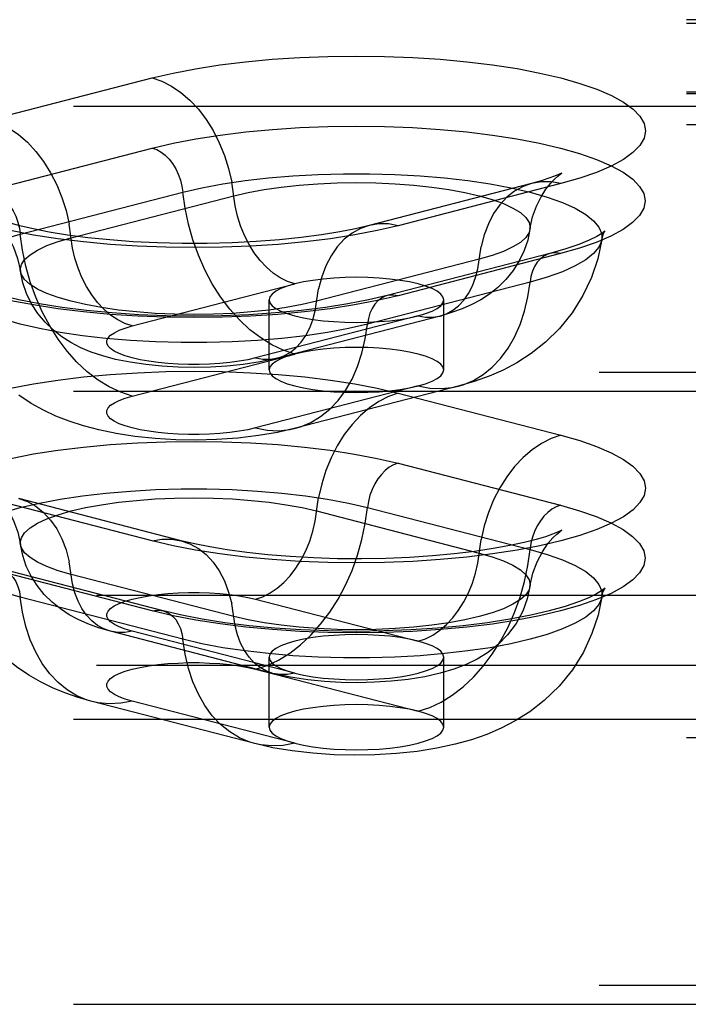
# Model space of a CAD drawing. Header units: inches. Extents: x 0 to 200, y 0 to 129.
# Tile 167 of 256: x 40.179 to 41.137, y 94.676 to 96.087. Entities that reach past the tile are written whole.
import ezdxf

# ---------------------------------------------------------------- set-up
doc = ezdxf.new("R2010")
doc.units = ezdxf.units.IN
doc.header["$LTSCALE"] = 11
doc.header["$MEASUREMENT"] = 0
doc.linetypes.add('HIDDEN', pattern=[0.2, 0.1, -0.1])
doc.layers.add('DEFAULT_2', color=8, linetype='HIDDEN')

msp = doc.modelspace()

# ---------------------------------------------------------------- linework, layer by layer
at = {"layer": 'DEFAULT_2', "color": 8, "linetype": 'HIDDEN'}
for p, q in [((42.2343, 96.0872), (38.0833, 96.0872)), ((42.2343, 96.0816), (38.0888, 96.0816)), ((40.1356, 95.9435), (40.3685, 96.0037)), ((42.2343, 95.9832), (38.0833, 95.9832)), ((42.2343, 95.9811), (38.0888, 95.9811)), ((38.0558, 95.9635), (42.2343, 95.9635)), ((42.2343, 95.9365), (38.0558, 95.9365)), ((40.1359, 95.8429), (40.3688, 95.9032)), ((40.9123, 95.8525), (40.6794, 95.7922)), ((40.1797, 95.7796), (40.4126, 95.8399)), ((40.9542, 95.8522), (40.7212, 95.7919)), ((40.2525, 95.7745), (40.4855, 95.8348)), ((40.8373, 95.7438), (40.6043, 95.6835)), ((40.9382, 95.7519), (40.7053, 95.6916)), ((40.9539, 95.7518), (40.7209, 95.6915)), ((40.9101, 95.7111), (40.6772, 95.6508)), ((40.34, 95.6481), (40.573, 95.7084)), ((40.5364, 95.5851), (40.5364, 95.6855)), ((40.7864, 95.5851), (40.7864, 95.6855)), ((40.7497, 95.6626), (40.5168, 95.6023)), ((40.7811, 95.6624), (40.5481, 95.6021)), ((40.34, 95.5476), (40.573, 95.6079)), ((42.1093, 95.5814), (38.0558, 95.5814)), ((40.7497, 95.5622), (40.5168, 95.5019)), ((40.8071, 95.5617), (40.5742, 95.5014)), ((38.0558, 95.5545), (42.1093, 95.5545)), ((40.7212, 95.5518), (40.9542, 95.4915)), ((40.7209, 95.4513), (40.9539, 95.391)), ((40.4104, 95.3403), (40.1774, 95.4006)), ((40.3685, 95.3399), (40.1356, 95.4002)), ((40.6772, 95.388), (40.9101, 95.3277)), ((40.6043, 95.3829), (40.8373, 95.3226)), ((40.3688, 95.2396), (40.1359, 95.2999)), ((40.3845, 95.2397), (40.1516, 95.3)), ((40.4855, 95.2315), (40.2525, 95.2918)), ((38.0888, 95.2621), (42.2343, 95.2621)), ((40.4126, 95.1989), (40.1797, 95.2592)), ((40.5168, 95.2564), (40.7497, 95.1962)), ((40.5417, 95.1501), (40.3087, 95.2104)), ((40.573, 95.1504), (40.34, 95.2107)), ((38.0888, 95.1617), (42.2343, 95.1617)), ((40.5364, 95.0728), (40.5364, 95.1733)), ((40.7864, 95.0728), (40.7864, 95.1733)), ((40.5168, 95.156), (40.7497, 95.0957)), ((40.5156, 95.0494), (40.2826, 95.1097)), ((40.573, 95.0499), (40.34, 95.1102)), ((38.0558, 95.0845), (42.2343, 95.0845)), ((42.2343, 95.0576), (38.0558, 95.0576)), ((42.1093, 94.7025), (38.0558, 94.7025)), ((38.0558, 94.6756), (42.1093, 94.6756))]:
    msp.add_line(p, q, dxfattribs=at)
for points in [[(40.3685, 96.0037), (40.3985, 96.0108), (40.4308, 96.017), (40.4657, 96.0224), (40.5025, 96.0269), (40.5408, 96.0305), (40.5802, 96.0331), (40.6204, 96.0346), (40.6611, 96.0351), (40.7017, 96.0346), (40.7419, 96.0331), (40.7814, 96.0305), (40.8197, 96.027), (40.8565, 96.0225), (40.8914, 96.0171), (40.924, 96.0108), (40.9542, 96.0037), (40.9815, 95.9959), (41.0057, 95.9875), (41.0266, 95.9785), (41.044, 95.9689), (41.0577, 95.959), (41.0676, 95.9488), (41.0735, 95.9384), (41.0755, 95.9279), (41.0734, 95.9174), (41.0674, 95.907), (41.0575, 95.8967), (41.0438, 95.8868), (41.0263, 95.8773), (41.0054, 95.8683), (40.9814, 95.8599), (40.9542, 95.8522)], [(40.3685, 96.0037), (40.3826, 95.999), (40.3964, 95.992), (40.4099, 95.9829), (40.4227, 95.9717), (40.4348, 95.9588), (40.446, 95.9442), (40.456, 95.9282), (40.4648, 95.9109), (40.4723, 95.8927), (40.4782, 95.8738), (40.4827, 95.8544)], [(40.1356, 95.9435), (40.1496, 95.9387), (40.1635, 95.9317), (40.1769, 95.9226), (40.1898, 95.9115), (40.2019, 95.8985), (40.213, 95.8839), (40.2231, 95.8679), (40.2319, 95.8506), (40.2393, 95.8324), (40.2453, 95.8135), (40.2497, 95.7941)], [(40.3688, 95.9032), (40.3988, 95.9102), (40.4311, 95.9164), (40.4659, 95.9219), (40.5027, 95.9264), (40.5409, 95.9299), (40.5803, 95.9325), (40.6205, 95.934), (40.6611, 95.9346), (40.7016, 95.9341), (40.7418, 95.9325), (40.7813, 95.93), (40.8195, 95.9264), (40.8563, 95.9219), (40.8911, 95.9165), (40.9238, 95.9103), (40.9539, 95.9032), (40.9811, 95.8954), (41.0054, 95.887), (41.0262, 95.8779), (41.0436, 95.8684), (41.0573, 95.8585), (41.0671, 95.8483), (41.0731, 95.8379), (41.075, 95.8274), (41.073, 95.8169), (41.067, 95.8065), (41.0571, 95.7963), (41.0434, 95.7864), (41.0259, 95.7769), (41.005, 95.7679), (40.981, 95.7595), (40.9539, 95.7518)], [(40.3688, 95.9032), (40.3752, 95.901), (40.3813, 95.8975), (40.3872, 95.893), (40.3928, 95.8874), (40.3978, 95.8809), (40.4023, 95.8736), (40.4061, 95.8657), (40.4091, 95.8574), (40.4113, 95.8487), (40.4126, 95.8399)], [(40.4126, 95.8399), (40.44, 95.8463), (40.4698, 95.8519), (40.5017, 95.8566), (40.5353, 95.8605), (40.5703, 95.8635), (40.6063, 95.8654), (40.6429, 95.8664), (40.6798, 95.8664), (40.7164, 95.8654), (40.7524, 95.8635), (40.7874, 95.8605), (40.8211, 95.8566), (40.853, 95.8519), (40.8827, 95.8463), (40.9101, 95.8399), (40.9347, 95.8328), (40.9564, 95.8251), (40.9748, 95.8169), (40.9898, 95.8081), (41.0012, 95.7991), (41.0088, 95.7898), (41.0127, 95.7803), (41.0129, 95.7721)], [(40.9099, 95.7869), (40.9138, 95.8046), (40.9192, 95.8201), (40.9258, 95.8335), (40.9327, 95.8443), (40.9393, 95.8526), (40.9451, 95.8588), (40.9497, 95.863), (40.9532, 95.8657), (40.9551, 95.867)], [(40.9551, 95.867), (40.9552, 95.8671), (40.9557, 95.8674), (40.9544, 95.8667), (40.951, 95.8651), (40.9452, 95.8628), (40.937, 95.8598), (40.9261, 95.8564), (40.9123, 95.8525)], [(40.573, 95.7084), (40.5625, 95.712), (40.5521, 95.7172), (40.542, 95.724), (40.5324, 95.7323), (40.5234, 95.742), (40.515, 95.753), (40.5075, 95.765), (40.5009, 95.7779), (40.4953, 95.7915), (40.4909, 95.8057), (40.4876, 95.8202), (40.4827, 95.8544)], [(40.4855, 95.8348), (40.5063, 95.8396), (40.529, 95.8438), (40.5534, 95.8473), (40.5792, 95.8501), (40.606, 95.8521), (40.6335, 95.8533), (40.6614, 95.8537), (40.6892, 95.8533), (40.7167, 95.8521), (40.7435, 95.8501), (40.7693, 95.8473), (40.7937, 95.8438), (40.8165, 95.8396), (40.8373, 95.8348), (40.8558, 95.8294), (40.872, 95.8236), (40.8855, 95.8172), (40.8962, 95.8106), (40.9039, 95.8036), (40.9086, 95.7965), (40.9101, 95.7893), (40.9099, 95.7869)], [(40.9123, 95.8525), (40.9, 95.8482), (40.8879, 95.8415), (40.8768, 95.8327), (40.8667, 95.8219), (40.8579, 95.8092), (40.8505, 95.7948), (40.8445, 95.779), (40.8401, 95.7619)], [(40.9542, 95.8522), (40.9401, 95.8547), (40.9263, 95.8548), (40.9123, 95.8525)], [(40.1359, 95.8429), (40.1422, 95.8407), (40.1484, 95.8372), (40.1543, 95.8327), (40.1598, 95.8271), (40.1649, 95.8206), (40.1694, 95.8133), (40.1731, 95.8054), (40.1761, 95.7971), (40.1783, 95.7884), (40.1797, 95.7796)], [(40.573, 95.6079), (40.5564, 95.6134), (40.5401, 95.6211), (40.5241, 95.6309), (40.5086, 95.6428), (40.4938, 95.6567), (40.4797, 95.6724), (40.4667, 95.6897), (40.4548, 95.7085), (40.4441, 95.7285), (40.4348, 95.7496), (40.4269, 95.7715), (40.4205, 95.794), (40.4157, 95.8169), (40.4126, 95.8399)], [(40.1388, 95.8048), (40.1375, 95.8054), (40.1346, 95.8068), (40.1341, 95.8071), (40.1357, 95.8061), (40.1389, 95.8036), (40.1436, 95.7995), (40.1494, 95.7935), (40.1561, 95.7853), (40.1632, 95.7744), (40.17, 95.761), (40.1758, 95.745), (40.1798, 95.7266)], [(40.6794, 95.7922), (40.66, 95.7876), (40.6373, 95.7831), (40.6113, 95.7788), (40.5823, 95.7749), (40.551, 95.7716), (40.5178, 95.769), (40.4831, 95.7672), (40.4476, 95.7663), (40.4118, 95.7663), (40.3762, 95.7671), (40.3414, 95.7689), (40.308, 95.7714), (40.2764, 95.7747), (40.2472, 95.7785), (40.2209, 95.7828), (40.198, 95.7874), (40.1789, 95.7919), (40.1635, 95.7961), (40.1517, 95.7999), (40.143, 95.8031), (40.1388, 95.8048)], [(40.7212, 95.7919), (40.6912, 95.7848), (40.6589, 95.7786), (40.6241, 95.7732), (40.5873, 95.7687), (40.549, 95.7651), (40.5096, 95.7626), (40.4693, 95.761), (40.4287, 95.7605), (40.3881, 95.761), (40.3478, 95.7625), (40.3084, 95.7651), (40.2701, 95.7686), (40.2333, 95.7731), (40.1984, 95.7785), (40.1657, 95.7848)], [(40.34, 95.6481), (40.3295, 95.6517), (40.3192, 95.6569), (40.3091, 95.6637), (40.2995, 95.672), (40.2904, 95.6817), (40.2821, 95.6927), (40.2745, 95.7047), (40.268, 95.7176), (40.2624, 95.7312), (40.2579, 95.7454), (40.2546, 95.7599), (40.2497, 95.7941)], [(40.6794, 95.7922), (40.667, 95.7879), (40.655, 95.7812), (40.6438, 95.7724), (40.6338, 95.7616), (40.6249, 95.7489), (40.6175, 95.7345), (40.6115, 95.7187), (40.6071, 95.7016)], [(40.7212, 95.7919), (40.7072, 95.7944), (40.6933, 95.7945), (40.6794, 95.7922)], [(40.9099, 95.7869), (40.9067, 95.7713), (40.9016, 95.7562), (40.8947, 95.7415), (40.886, 95.7277), (40.8756, 95.7148), (40.864, 95.7034), (40.852, 95.6939), (40.8396, 95.6857), (40.8266, 95.6787), (40.8128, 95.6726), (40.7977, 95.6672), (40.7811, 95.6624)], [(40.9099, 95.7869), (40.9086, 95.7821), (40.9039, 95.775), (40.8962, 95.768), (40.8855, 95.7614), (40.872, 95.755), (40.8558, 95.7492), (40.8373, 95.7438)], [(41.0177, 95.7845), (41.0167, 95.7836), (41.0128, 95.7807), (41.0057, 95.7764), (40.9948, 95.771), (40.98, 95.7649), (40.9612, 95.7585), (40.9382, 95.7519)], [(41.0129, 95.7721), (41.0148, 95.7793), (41.0163, 95.7824)], [(41.0163, 95.7824), (41.0169, 95.7834), (41.0178, 95.7847), (41.0177, 95.7845)], [(40.0769, 95.7118), (40.0771, 95.72), (40.081, 95.7295), (40.0886, 95.7388), (40.1, 95.7479), (40.115, 95.7566), (40.1334, 95.7648), (40.155, 95.7725), (40.1797, 95.7796)], [(40.1798, 95.7266), (40.1796, 95.729), (40.1812, 95.7362), (40.1859, 95.7433), (40.1936, 95.7503), (40.2043, 95.7569), (40.2178, 95.7633), (40.2339, 95.7691), (40.2525, 95.7745)], [(40.34, 95.5476), (40.3235, 95.5531), (40.3071, 95.5608), (40.2911, 95.5706), (40.2756, 95.5825), (40.2608, 95.5964), (40.2468, 95.6121), (40.2338, 95.6294), (40.2219, 95.6482), (40.2112, 95.6682), (40.2018, 95.6893), (40.1939, 95.7112), (40.1876, 95.7337), (40.1828, 95.7566), (40.1797, 95.7796)], [(41.0129, 95.7721), (41.0072, 95.7446), (40.9982, 95.7176), (40.9859, 95.6916), (40.9705, 95.6671), (40.9522, 95.6445), (40.932, 95.6247), (40.9116, 95.6086), (40.8912, 95.5954), (40.8715, 95.5849), (40.8515, 95.5761), (40.83, 95.5683), (40.8071, 95.5617)], [(41.0129, 95.7721), (41.0127, 95.7708), (41.0088, 95.7613), (41.0012, 95.752), (40.9898, 95.7429), (40.9748, 95.7342), (40.9564, 95.7259), (40.9347, 95.7182), (40.9101, 95.7111)], [(40.7811, 95.6624), (40.7903, 95.6656), (40.7993, 95.6706), (40.8077, 95.6772), (40.8152, 95.6853), (40.8218, 95.6948), (40.8274, 95.7056), (40.8319, 95.7174), (40.8352, 95.7302), (40.8401, 95.7619)], [(40.9382, 95.7519), (40.9355, 95.7511), (40.9299, 95.7484), (40.9249, 95.7445), (40.9204, 95.7395), (40.9166, 95.7336), (40.9136, 95.7268), (40.9114, 95.7192), (40.9101, 95.7111)], [(40.9539, 95.7518), (40.9476, 95.7528), (40.9414, 95.7526), (40.9382, 95.7519)], [(40.6043, 95.6835), (40.5835, 95.6787), (40.5608, 95.6745), (40.5363, 95.671), (40.5106, 95.6682), (40.4838, 95.6662), (40.4563, 95.665), (40.4284, 95.6646), (40.4006, 95.665), (40.3731, 95.6662), (40.3462, 95.6682), (40.3205, 95.671), (40.2961, 95.6745), (40.2733, 95.6787), (40.2525, 95.6835), (40.2339, 95.6889), (40.2178, 95.6948), (40.2043, 95.7011), (40.1936, 95.7077), (40.1859, 95.7147), (40.1812, 95.7218), (40.1798, 95.7266)], [(40.5481, 95.6021), (40.5236, 95.5967), (40.4992, 95.5929), (40.4756, 95.5905), (40.4523, 95.5891), (40.4292, 95.5886), (40.4061, 95.589), (40.3825, 95.5904), (40.3595, 95.5927), (40.337, 95.596), (40.3162, 95.6002), (40.2978, 95.6051), (40.2812, 95.6107), (40.2662, 95.617), (40.2523, 95.6242), (40.2394, 95.6324), (40.2271, 95.642), (40.2152, 95.6534), (40.2046, 95.6662), (40.1958, 95.6799), (40.1887, 95.6946), (40.1833, 95.7102), (40.1798, 95.7266)], [(40.6772, 95.6508), (40.6498, 95.6445), (40.62, 95.6389), (40.5881, 95.6341), (40.5545, 95.6302), (40.5195, 95.6273), (40.4834, 95.6253), (40.4468, 95.6243), (40.41, 95.6243), (40.3734, 95.6253), (40.3374, 95.6273), (40.3023, 95.6302), (40.2687, 95.6341), (40.2368, 95.6389), (40.207, 95.6445), (40.1797, 95.6508), (40.155, 95.6579), (40.1334, 95.6656), (40.115, 95.6739), (40.1, 95.6826), (40.0886, 95.6917), (40.081, 95.701), (40.0771, 95.7105), (40.0769, 95.7118)], [(40.7053, 95.6916), (40.6788, 95.6854), (40.6492, 95.6797), (40.6168, 95.6746), (40.582, 95.6703), (40.5452, 95.6668), (40.507, 95.6643), (40.4679, 95.6628), (40.4282, 95.6623), (40.3886, 95.6628), (40.3494, 95.6643), (40.3112, 95.6669), (40.2744, 95.6703), (40.2396, 95.6747), (40.2071, 95.6798), (40.1775, 95.6855), (40.1511, 95.6918), (40.1283, 95.6983), (40.1094, 95.7047), (40.0946, 95.7108), (40.0838, 95.7162), (40.0804, 95.7182)], [(40.6614, 95.7179), (40.645, 95.7176), (40.629, 95.7168), (40.6135, 95.7154), (40.5989, 95.7135), (40.5853, 95.7112), (40.573, 95.7084)], [(40.7864, 95.6855), (40.7853, 95.6897), (40.7821, 95.6939), (40.7768, 95.6979), (40.7696, 95.7017), (40.7605, 95.7052), (40.7497, 95.7084), (40.7375, 95.7112), (40.7239, 95.7135), (40.7092, 95.7154), (40.6937, 95.7168), (40.6777, 95.7176), (40.6614, 95.7179)], [(40.8071, 95.5617), (40.8141, 95.5638), (40.829, 95.57), (40.843, 95.5784), (40.856, 95.589), (40.8679, 95.6016), (40.8786, 95.6161), (40.8879, 95.6323), (40.8958, 95.6501), (40.9022, 95.6693), (40.907, 95.6898), (40.9101, 95.7111)], [(40.573, 95.7084), (40.5621, 95.7052), (40.5531, 95.7017), (40.5459, 95.6979), (40.5406, 95.6939), (40.5374, 95.6897), (40.5364, 95.6855)], [(40.5481, 95.6021), (40.5573, 95.6053), (40.5664, 95.6103), (40.5747, 95.6169), (40.5823, 95.625), (40.5889, 95.6345), (40.5944, 95.6453), (40.5989, 95.6571), (40.6022, 95.6699), (40.6071, 95.7016)], [(40.7209, 95.6915), (40.691, 95.6845), (40.6587, 95.6783), (40.6239, 95.6729), (40.5871, 95.6683), (40.5489, 95.6648), (40.5095, 95.6622), (40.4693, 95.6607), (40.4287, 95.6601), (40.3881, 95.6607), (40.3479, 95.6622), (40.3085, 95.6647), (40.2702, 95.6683), (40.2335, 95.6728), (40.1986, 95.6782), (40.166, 95.6844)], [(40.5364, 95.6855), (40.5374, 95.6813), (40.5406, 95.6771), (40.5459, 95.6731), (40.5531, 95.6693), (40.5622, 95.6658), (40.573, 95.6626), (40.5853, 95.6598), (40.5989, 95.6575), (40.6135, 95.6556), (40.629, 95.6543), (40.6449, 95.6534), (40.6614, 95.6532)], [(40.7053, 95.6916), (40.7025, 95.6908), (40.697, 95.6881), (40.6919, 95.6842), (40.6875, 95.6792), (40.6837, 95.6733), (40.6807, 95.6665), (40.6785, 95.6589), (40.6772, 95.6508)], [(40.7209, 95.6915), (40.7146, 95.6925), (40.7084, 95.6923), (40.7053, 95.6916)], [(40.7497, 95.6626), (40.7605, 95.6658), (40.7696, 95.6693), (40.7768, 95.6731), (40.7821, 95.6771), (40.7853, 95.6813), (40.7864, 95.6855)], [(40.6614, 95.6532), (40.6778, 95.6534), (40.6937, 95.6543), (40.7092, 95.6556), (40.7239, 95.6575), (40.7373, 95.6598), (40.7497, 95.6626)], [(40.7497, 95.6626), (40.7603, 95.6608), (40.7706, 95.6606), (40.7811, 95.6624)], [(40.5168, 95.6023), (40.5055, 95.5997), (40.4932, 95.5976), (40.4798, 95.5957), (40.4657, 95.5943), (40.451, 95.5934), (40.436, 95.5929), (40.4209, 95.5929), (40.4059, 95.5934), (40.3913, 95.5943), (40.3771, 95.5957), (40.3638, 95.5975), (40.3513, 95.5997), (40.34, 95.6023), (40.33, 95.6053), (40.3214, 95.6085), (40.3144, 95.612), (40.3091, 95.6156), (40.3054, 95.6194), (40.3036, 95.6233), (40.3036, 95.6272), (40.3055, 95.6311), (40.3091, 95.6349), (40.3145, 95.6385), (40.3215, 95.642), (40.33, 95.6452), (40.34, 95.6481)], [(40.5742, 95.5014), (40.5812, 95.5035), (40.596, 95.5097), (40.61, 95.5181), (40.623, 95.5287), (40.635, 95.5413), (40.6456, 95.5558), (40.655, 95.572), (40.6629, 95.5898), (40.6692, 95.6091), (40.674, 95.6295), (40.6772, 95.6508)], [(40.6614, 95.6174), (40.645, 95.6171), (40.629, 95.6163), (40.6135, 95.6149), (40.5989, 95.6131), (40.5853, 95.6107), (40.573, 95.6079)], [(40.7864, 95.5851), (40.7853, 95.5893), (40.7821, 95.5934), (40.7768, 95.5974), (40.7696, 95.6012), (40.7605, 95.6047), (40.7497, 95.6079), (40.7375, 95.6107), (40.7239, 95.6131), (40.7092, 95.6149), (40.6937, 95.6163), (40.6777, 95.6171), (40.6614, 95.6174)], [(40.5168, 95.6023), (40.5273, 95.6005), (40.5377, 95.6004), (40.5481, 95.6021)], [(40.573, 95.6079), (40.5621, 95.6047), (40.5531, 95.6012), (40.5459, 95.5974), (40.5406, 95.5934), (40.5374, 95.5893), (40.5364, 95.5851)], [(40.5364, 95.5851), (40.5374, 95.5808), (40.5406, 95.5767), (40.5459, 95.5727), (40.5531, 95.5689), (40.5622, 95.5654), (40.573, 95.5622), (40.5853, 95.5594), (40.5989, 95.557), (40.6135, 95.5552), (40.629, 95.5538), (40.6449, 95.553), (40.6614, 95.5527)], [(40.7497, 95.5622), (40.7605, 95.5654), (40.7696, 95.5689), (40.7768, 95.5727), (40.7821, 95.5767), (40.7853, 95.5808), (40.7864, 95.5851)], [(40.1657, 95.5589), (40.1984, 95.5651), (40.2333, 95.5706), (40.2701, 95.5751), (40.3084, 95.5786), (40.3478, 95.5811), (40.3881, 95.5827), (40.4287, 95.5832), (40.4693, 95.5827), (40.5096, 95.5811), (40.549, 95.5785), (40.5873, 95.575), (40.6241, 95.5705), (40.6589, 95.5651), (40.6912, 95.5588), (40.7212, 95.5518)], [(40.6614, 95.5527), (40.6778, 95.553), (40.6937, 95.5538), (40.7092, 95.5552), (40.7239, 95.557), (40.7373, 95.5594), (40.7497, 95.5622)], [(40.7497, 95.5622), (40.7663, 95.5591), (40.7826, 95.5583), (40.7986, 95.5598), (40.8071, 95.5617)], [(40.5742, 95.5014), (40.5483, 95.4955), (40.521, 95.4909), (40.4912, 95.4874), (40.4607, 95.4853), (40.4316, 95.4846), (40.4026, 95.4851), (40.3727, 95.4868), (40.3437, 95.4898), (40.317, 95.4939), (40.2923, 95.499), (40.27, 95.5049), (40.2495, 95.5115), (40.2307, 95.519), (40.2127, 95.5274), (40.1951, 95.5372), (40.1775, 95.5488)], [(40.5168, 95.5019), (40.5055, 95.4993), (40.4932, 95.4971), (40.4798, 95.4953), (40.4657, 95.4939), (40.451, 95.4929), (40.436, 95.4925), (40.4209, 95.4925), (40.4059, 95.4929), (40.3913, 95.4939), (40.3771, 95.4953), (40.3638, 95.4971), (40.3513, 95.4993), (40.34, 95.5019), (40.33, 95.5048), (40.3214, 95.508), (40.3144, 95.5115), (40.3091, 95.5152), (40.3054, 95.5189), (40.3036, 95.5228), (40.3036, 95.5267), (40.3055, 95.5306), (40.3091, 95.5344), (40.3145, 95.5381), (40.3215, 95.5415), (40.33, 95.5447), (40.34, 95.5476)], [(40.7212, 95.5518), (40.7072, 95.547), (40.6933, 95.54), (40.6799, 95.5309), (40.667, 95.5198), (40.655, 95.5069), (40.6438, 95.4923), (40.6338, 95.4762), (40.6249, 95.459), (40.6175, 95.4408), (40.6115, 95.4218), (40.6071, 95.4024)], [(40.5168, 95.5019), (40.5333, 95.4988), (40.5497, 95.498), (40.5657, 95.4996), (40.5742, 95.5014)], [(40.9542, 95.4915), (40.9814, 95.4838), (41.0054, 95.4754), (41.0263, 95.4664), (41.0438, 95.4568), (41.0575, 95.4469), (41.0674, 95.4367), (41.0734, 95.4263), (41.0755, 95.4158), (41.0735, 95.4053), (41.0676, 95.3949), (41.0577, 95.3847), (41.044, 95.3747), (41.0266, 95.3652), (41.0057, 95.3562), (40.9815, 95.3477), (40.9542, 95.3399), (40.924, 95.3329), (40.8914, 95.3266), (40.8565, 95.3212), (40.8197, 95.3167), (40.7814, 95.3132), (40.7419, 95.3106), (40.7017, 95.3091), (40.6611, 95.3085), (40.6204, 95.3091), (40.5802, 95.3106), (40.5408, 95.3132), (40.5025, 95.3167), (40.4657, 95.3213), (40.4308, 95.3267), (40.3985, 95.3329), (40.3685, 95.3399)], [(40.9542, 95.4915), (40.9401, 95.4867), (40.9263, 95.4797), (40.9129, 95.4706), (40.9, 95.4595), (40.8879, 95.4466), (40.8768, 95.432), (40.8667, 95.4159), (40.8579, 95.3987), (40.8505, 95.3805), (40.8445, 95.3615), (40.8401, 95.3421)], [(40.166, 95.4583), (40.1986, 95.4646), (40.2335, 95.47), (40.2702, 95.4745), (40.3085, 95.478), (40.3479, 95.4806), (40.3881, 95.4821), (40.4287, 95.4826), (40.4693, 95.4821), (40.5095, 95.4806), (40.5489, 95.478), (40.5871, 95.4744), (40.6239, 95.4699), (40.6587, 95.4645), (40.691, 95.4583), (40.7209, 95.4513)], [(40.7209, 95.4513), (40.7146, 95.449), (40.7084, 95.4456), (40.7025, 95.441), (40.697, 95.4354), (40.6919, 95.429), (40.6875, 95.4217), (40.6837, 95.4138), (40.6807, 95.4054), (40.6785, 95.3967), (40.6772, 95.388)], [(40.1346, 95.4152), (40.134, 95.4155), (40.1347, 95.4151), (40.1369, 95.4135), (40.1405, 95.4107), (40.1452, 95.4063), (40.151, 95.4001), (40.1574, 95.3919), (40.1642, 95.3811), (40.1706, 95.368), (40.176, 95.3526), (40.1798, 95.3349)], [(40.0769, 95.3202), (40.0771, 95.3283), (40.081, 95.3378), (40.0886, 95.3471), (40.1, 95.3562), (40.115, 95.3649), (40.1334, 95.3732), (40.155, 95.3809), (40.1797, 95.388), (40.207, 95.3943), (40.2368, 95.3999), (40.2687, 95.4047), (40.3023, 95.4086), (40.3374, 95.4115), (40.3734, 95.4135), (40.41, 95.4145), (40.4468, 95.4145), (40.4834, 95.4135), (40.5195, 95.4115), (40.5545, 95.4086), (40.5881, 95.4047), (40.62, 95.3999), (40.6498, 95.3943), (40.6772, 95.388)], [(40.1774, 95.4006), (40.1898, 95.3963), (40.2019, 95.3896), (40.213, 95.3808), (40.2231, 95.3699), (40.2319, 95.3572), (40.2393, 95.3429), (40.2453, 95.327), (40.2497, 95.3099)], [(40.1798, 95.3349), (40.1796, 95.3374), (40.1812, 95.3446), (40.1859, 95.3517), (40.1936, 95.3586), (40.2043, 95.3653), (40.2178, 95.3716), (40.2339, 95.3775), (40.2525, 95.3829), (40.2733, 95.3877), (40.2961, 95.3919), (40.3205, 95.3954), (40.3462, 95.3981), (40.3731, 95.4001), (40.4006, 95.4013), (40.4284, 95.4017), (40.4563, 95.4013), (40.4838, 95.4001), (40.5106, 95.3981), (40.5363, 95.3954), (40.5608, 95.3919), (40.5835, 95.3877), (40.6043, 95.3829)], [(40.5168, 95.2564), (40.5273, 95.26), (40.5377, 95.2653), (40.5477, 95.2721), (40.5573, 95.2804), (40.5664, 95.2901), (40.5747, 95.301), (40.5823, 95.313), (40.5889, 95.3259), (40.5944, 95.3396), (40.5989, 95.3537), (40.6022, 95.3683), (40.6071, 95.4024)], [(40.9539, 95.391), (40.981, 95.3832), (41.005, 95.3749), (41.0259, 95.3659), (41.0434, 95.3563), (41.0571, 95.3464), (41.067, 95.3363), (41.073, 95.3259), (41.075, 95.3153), (41.0731, 95.3048), (41.0671, 95.2944), (41.0573, 95.2842), (41.0436, 95.2743), (41.0262, 95.2648), (41.0054, 95.2558), (40.9811, 95.2474), (40.9539, 95.2396), (40.9238, 95.2325), (40.8911, 95.2262), (40.8563, 95.2208), (40.8195, 95.2163), (40.7813, 95.2128), (40.7418, 95.2102), (40.7016, 95.2087), (40.6611, 95.2082), (40.6205, 95.2087), (40.5803, 95.2103), (40.5409, 95.2128), (40.5027, 95.2164), (40.4659, 95.2209), (40.4311, 95.2263), (40.3988, 95.2325), (40.3688, 95.2396)], [(40.5168, 95.156), (40.5333, 95.1614), (40.5497, 95.1691), (40.5657, 95.179), (40.5812, 95.1909), (40.596, 95.2048), (40.61, 95.2205), (40.623, 95.2378), (40.635, 95.2565), (40.6456, 95.2766), (40.655, 95.2976), (40.6629, 95.3196), (40.6692, 95.3421), (40.674, 95.365), (40.6772, 95.388)], [(40.9539, 95.391), (40.9476, 95.3887), (40.9414, 95.3853), (40.9355, 95.3807), (40.9299, 95.3752), (40.9249, 95.3687), (40.9204, 95.3614), (40.9166, 95.3535), (40.9136, 95.3451), (40.9114, 95.3365), (40.9101, 95.3277)], [(40.9543, 95.3543), (40.9552, 95.3549), (40.9557, 95.3552), (40.9539, 95.3542), (40.9495, 95.3523), (40.9424, 95.3495), (40.9321, 95.346), (40.9186, 95.342), (40.9016, 95.3377), (40.8811, 95.3332), (40.8573, 95.3289), (40.8306, 95.3249), (40.8015, 95.3214), (40.7702, 95.3185), (40.7374, 95.3163), (40.7034, 95.3149), (40.6688, 95.3143), (40.6342, 95.3145), (40.5998, 95.3156), (40.5664, 95.3174), (40.5343, 95.3201), (40.5042, 95.3233), (40.4763, 95.3272), (40.4511, 95.3314), (40.4292, 95.3358), (40.4104, 95.3403)], [(40.9099, 95.2746), (40.9141, 95.2935), (40.9202, 95.3101), (40.9278, 95.3245), (40.9357, 95.3361), (40.9428, 95.3442), (40.9486, 95.3498), (40.9528, 95.3532), (40.9543, 95.3543)], [(40.2525, 95.2918), (40.2339, 95.2972), (40.2178, 95.3031), (40.2043, 95.3094), (40.1936, 95.3161), (40.1859, 95.323), (40.1812, 95.3302), (40.1798, 95.3349)], [(40.3087, 95.2104), (40.2919, 95.2153), (40.2765, 95.2209), (40.2626, 95.2271), (40.2496, 95.2342), (40.2371, 95.2424), (40.2252, 95.2519), (40.2139, 95.2632), (40.2037, 95.2759), (40.1951, 95.2895), (40.1883, 95.3039), (40.1831, 95.3192), (40.1798, 95.3349)], [(40.3685, 95.3399), (40.3826, 95.3424), (40.3964, 95.3426), (40.4104, 95.3403)], [(40.4104, 95.3403), (40.4227, 95.336), (40.4348, 95.3293), (40.446, 95.3205), (40.456, 95.3096), (40.4648, 95.2969), (40.4723, 95.2826), (40.4782, 95.2667), (40.4827, 95.2496)], [(40.7497, 95.1962), (40.7603, 95.1997), (40.7706, 95.205), (40.7807, 95.2118), (40.7903, 95.2201), (40.7993, 95.2298), (40.8077, 95.2407), (40.8152, 95.2527), (40.8218, 95.2656), (40.8274, 95.2793), (40.8319, 95.2935), (40.8352, 95.308), (40.8401, 95.3421)], [(40.2826, 95.1097), (40.2624, 95.1156), (40.2434, 95.1222), (40.2259, 95.1295), (40.2088, 95.1378), (40.1917, 95.1477), (40.1744, 95.1594), (40.1567, 95.1737), (40.1396, 95.1904), (40.1239, 95.2088), (40.1101, 95.229), (40.0984, 95.2503), (40.0889, 95.2726), (40.0817, 95.296), (40.0769, 95.3202)], [(40.1797, 95.2592), (40.155, 95.2663), (40.1334, 95.274), (40.115, 95.2822), (40.1, 95.291), (40.0886, 95.3), (40.081, 95.3093), (40.0771, 95.3188), (40.0769, 95.3202)], [(40.7497, 95.0957), (40.7663, 95.1011), (40.7826, 95.1088), (40.7986, 95.1187), (40.8141, 95.1306), (40.829, 95.1445), (40.843, 95.1602), (40.856, 95.1775), (40.8679, 95.1962), (40.8786, 95.2163), (40.8879, 95.2374), (40.8958, 95.2593), (40.9022, 95.2818), (40.907, 95.3047), (40.9101, 95.3277)], [(40.8373, 95.3226), (40.8558, 95.3172), (40.872, 95.3113), (40.8855, 95.305), (40.8962, 95.2983), (40.9039, 95.2914), (40.9086, 95.2843), (40.9101, 95.2771), (40.9099, 95.2746)], [(40.9101, 95.3277), (40.9347, 95.3206), (40.9564, 95.3129), (40.9748, 95.3046), (40.9898, 95.2959), (41.0012, 95.2869), (41.0088, 95.2775), (41.0127, 95.2681), (41.0129, 95.2599)], [(40.3087, 95.2104), (40.2995, 95.2137), (40.2904, 95.2187), (40.2821, 95.2253), (40.2745, 95.2334), (40.268, 95.2429), (40.2624, 95.2536), (40.2579, 95.2655), (40.2546, 95.2783), (40.2497, 95.3099)], [(40.1516, 95.3), (40.1543, 95.2991), (40.1598, 95.2964), (40.1649, 95.2925), (40.1694, 95.2876), (40.1731, 95.2816), (40.1761, 95.2748), (40.1783, 95.2673), (40.1797, 95.2592)], [(40.9099, 95.2746), (40.9086, 95.2699), (40.9039, 95.2627), (40.8962, 95.2558), (40.8855, 95.2491), (40.872, 95.2428), (40.8558, 95.2369), (40.8373, 95.2315), (40.8165, 95.2267), (40.7937, 95.2226), (40.7693, 95.2191), (40.7435, 95.2163), (40.7167, 95.2143), (40.6892, 95.2131), (40.6614, 95.2127), (40.6335, 95.2131), (40.606, 95.2143), (40.5792, 95.2163), (40.5534, 95.2191), (40.529, 95.2226), (40.5063, 95.2267), (40.4855, 95.2315)], [(40.9099, 95.2746), (40.9061, 95.257), (40.8997, 95.2393), (40.8901, 95.2216), (40.878, 95.2054), (40.8642, 95.1913), (40.8492, 95.1796), (40.8342, 95.1704), (40.8183, 95.1627), (40.8007, 95.156), (40.7813, 95.1502), (40.7591, 95.1452), (40.7353, 95.1414), (40.7113, 95.1388), (40.687, 95.1372), (40.6632, 95.1367), (40.6395, 95.1371), (40.6156, 95.1384), (40.5915, 95.1408), (40.5667, 95.1447), (40.5417, 95.1501)], [(40.34, 95.2107), (40.33, 95.2136), (40.3215, 95.2168), (40.3145, 95.2203), (40.3091, 95.2239), (40.3055, 95.2277), (40.3036, 95.2316), (40.3036, 95.2355), (40.3054, 95.2394), (40.3091, 95.2432), (40.3144, 95.2468), (40.3214, 95.2503), (40.33, 95.2535), (40.34, 95.2564), (40.3513, 95.259), (40.3638, 95.2613), (40.3771, 95.2631), (40.3913, 95.2645), (40.4059, 95.2654), (40.4209, 95.2659), (40.436, 95.2659), (40.451, 95.2654), (40.4657, 95.2645), (40.4798, 95.2631), (40.4932, 95.2612), (40.5055, 95.259), (40.5168, 95.2564)], [(41.0167, 95.2709), (41.017, 95.2713), (41.0178, 95.2724), (41.0165, 95.2713), (41.0126, 95.2683), (41.0053, 95.2639), (40.9943, 95.2585), (40.9793, 95.2524), (40.9602, 95.2459), (40.9374, 95.2395), (40.911, 95.2333), (40.8813, 95.2276), (40.8489, 95.2225), (40.8142, 95.2183), (40.7775, 95.2148), (40.7394, 95.2123), (40.7004, 95.2108), (40.6609, 95.2103), (40.6213, 95.2109), (40.5823, 95.2124), (40.5442, 95.2149), (40.5076, 95.2184), (40.4728, 95.2227), (40.4405, 95.2278), (40.411, 95.2335), (40.3845, 95.2397)], [(41.0129, 95.2599), (41.0127, 95.2585), (41.0088, 95.249), (41.0012, 95.2397), (40.9898, 95.2307), (40.9748, 95.222), (40.9564, 95.2137), (40.9347, 95.206), (40.9101, 95.1989), (40.8827, 95.1925), (40.853, 95.1869), (40.8211, 95.1822), (40.7874, 95.1783), (40.7524, 95.1753), (40.7164, 95.1734), (40.6798, 95.1724), (40.6429, 95.1724), (40.6063, 95.1734), (40.5703, 95.1753), (40.5353, 95.1783), (40.5017, 95.1822), (40.4698, 95.1869), (40.44, 95.1925), (40.4126, 95.1989)], [(41.0129, 95.2599), (41.0075, 95.2335), (40.9988, 95.207), (40.9865, 95.1805), (40.9707, 95.1552), (40.9516, 95.1316), (40.9305, 95.1112), (40.9096, 95.0949), (40.8887, 95.0818), (40.8685, 95.0713), (40.848, 95.0625), (40.8263, 95.0549), (40.8029, 95.0484), (40.7767, 95.0427), (40.7484, 95.0382), (40.7185, 95.035), (40.6879, 95.0332), (40.6587, 95.0327), (40.6295, 95.0334), (40.5989, 95.0355), (40.5692, 95.0389), (40.5416, 95.0435), (40.5156, 95.0494)], [(41.0129, 95.2599), (41.0148, 95.2672), (41.0167, 95.2709)], [(40.2826, 95.1097), (40.2756, 95.1118), (40.2608, 95.118), (40.2468, 95.1264), (40.2338, 95.137), (40.2219, 95.1496), (40.2112, 95.1641), (40.2018, 95.1804), (40.1939, 95.1982), (40.1876, 95.2174), (40.1828, 95.2378), (40.1797, 95.2592)], [(40.5417, 95.1501), (40.5324, 95.1534), (40.5234, 95.1584), (40.515, 95.165), (40.5075, 95.1731), (40.5009, 95.1826), (40.4953, 95.1933), (40.4909, 95.2052), (40.4876, 95.218), (40.4827, 95.2496)], [(40.3688, 95.2396), (40.3752, 95.2406), (40.3813, 95.2403), (40.3845, 95.2397)], [(40.3845, 95.2397), (40.3872, 95.2388), (40.3928, 95.2361), (40.3978, 95.2323), (40.4023, 95.2273), (40.4061, 95.2213), (40.4091, 95.2145), (40.4113, 95.207), (40.4126, 95.1989)], [(40.34, 95.2107), (40.3295, 95.2088), (40.3192, 95.2087), (40.3087, 95.2104)], [(40.6614, 95.2056), (40.6449, 95.2053), (40.629, 95.2045), (40.6135, 95.2032), (40.5989, 95.2013), (40.5853, 95.1989), (40.573, 95.1962), (40.5622, 95.193), (40.5531, 95.1895), (40.5459, 95.1857), (40.5406, 95.1817), (40.5374, 95.1775), (40.5364, 95.1733)], [(40.7497, 95.1962), (40.7373, 95.199), (40.7239, 95.2013), (40.7092, 95.2032), (40.6937, 95.2045), (40.6778, 95.2053), (40.6614, 95.2056)], [(40.5156, 95.0494), (40.5086, 95.0515), (40.4938, 95.0577), (40.4797, 95.0662), (40.4667, 95.0767), (40.4548, 95.0893), (40.4441, 95.1038), (40.4348, 95.1201), (40.4269, 95.1379), (40.4205, 95.1571), (40.4157, 95.1775), (40.4126, 95.1989)], [(40.7864, 95.1733), (40.7853, 95.1775), (40.7821, 95.1817), (40.7768, 95.1857), (40.7696, 95.1895), (40.7605, 95.193), (40.7497, 95.1962)], [(40.34, 95.1102), (40.33, 95.1132), (40.3215, 95.1163), (40.3145, 95.1198), (40.3091, 95.1235), (40.3055, 95.1273), (40.3036, 95.1311), (40.3036, 95.135), (40.3054, 95.1389), (40.3091, 95.1427), (40.3144, 95.1464), (40.3214, 95.1498), (40.33, 95.1531), (40.34, 95.156), (40.3513, 95.1586), (40.3638, 95.1608), (40.3771, 95.1626), (40.3913, 95.164), (40.4059, 95.1649), (40.4209, 95.1654), (40.436, 95.1654), (40.451, 95.1649), (40.4657, 95.164), (40.4798, 95.1626), (40.4932, 95.1608), (40.5055, 95.1586), (40.5168, 95.156)], [(40.5364, 95.1733), (40.5374, 95.1691), (40.5406, 95.1649), (40.5459, 95.1609), (40.5531, 95.1571), (40.5621, 95.1536), (40.573, 95.1504)], [(40.6614, 95.1409), (40.6777, 95.1412), (40.6937, 95.142), (40.7092, 95.1434), (40.7239, 95.1453), (40.7375, 95.1476), (40.7497, 95.1504), (40.7605, 95.1536), (40.7696, 95.1571), (40.7768, 95.1609), (40.7821, 95.1649), (40.7853, 95.1691), (40.7864, 95.1733)], [(40.573, 95.1504), (40.5625, 95.1485), (40.5521, 95.1484), (40.5417, 95.1501)], [(40.573, 95.1504), (40.5853, 95.1476), (40.5989, 95.1453), (40.6135, 95.1434), (40.629, 95.142), (40.645, 95.1412), (40.6614, 95.1409)], [(40.34, 95.1102), (40.3235, 95.1071), (40.3071, 95.1063), (40.2911, 95.1079), (40.2826, 95.1097)], [(40.6614, 95.1052), (40.6449, 95.1049), (40.629, 95.1041), (40.6135, 95.1027), (40.5989, 95.1008), (40.5853, 95.0985), (40.573, 95.0957), (40.5622, 95.0925), (40.5531, 95.089), (40.5459, 95.0852), (40.5406, 95.0812), (40.5374, 95.077), (40.5364, 95.0728)], [(40.7497, 95.0957), (40.7373, 95.0985), (40.7239, 95.1008), (40.7092, 95.1027), (40.6937, 95.1041), (40.6778, 95.1049), (40.6614, 95.1052)], [(40.7864, 95.0728), (40.7853, 95.077), (40.7821, 95.0812), (40.7768, 95.0852), (40.7696, 95.089), (40.7605, 95.0925), (40.7497, 95.0957)], [(40.5364, 95.0728), (40.5374, 95.0686), (40.5406, 95.0644), (40.5459, 95.0604), (40.5531, 95.0566), (40.5621, 95.0532), (40.573, 95.0499)], [(40.6614, 95.0405), (40.6777, 95.0407), (40.6937, 95.0416), (40.7092, 95.0429), (40.7239, 95.0448), (40.7375, 95.0472), (40.7497, 95.0499), (40.7605, 95.0531), (40.7696, 95.0566), (40.7768, 95.0604), (40.7821, 95.0644), (40.7853, 95.0686), (40.7864, 95.0728)], [(40.573, 95.0499), (40.5564, 95.0468), (40.5401, 95.046), (40.5241, 95.0476), (40.5156, 95.0494)], [(40.573, 95.0499), (40.5853, 95.0472), (40.5989, 95.0448), (40.6135, 95.0429), (40.629, 95.0416), (40.645, 95.0407), (40.6614, 95.0405)]]:
    msp.add_lwpolyline(points, dxfattribs=at)

doc.saveas('drawing.dxf')
